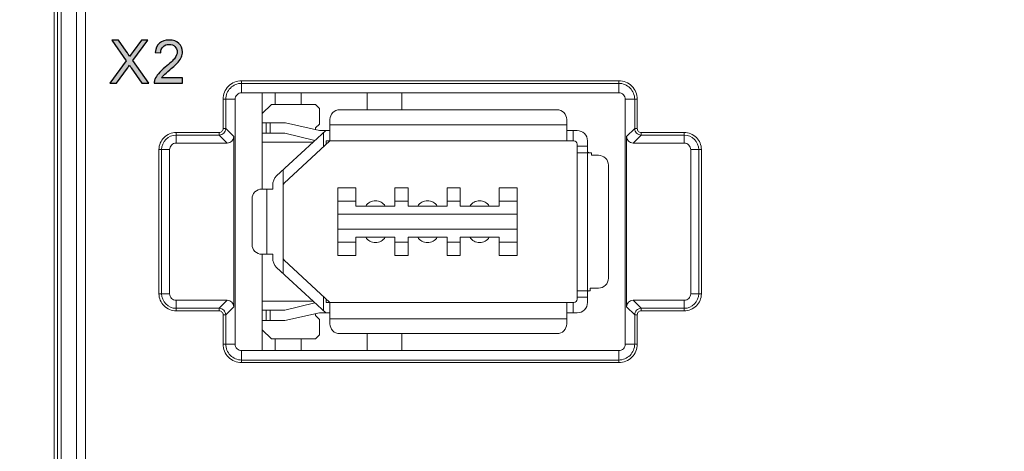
# Model space of a CAD drawing. Header units: millimetres. Extents: x -296 to 295, y -209 to 209.
# Tile 29 of 120: x -239 to -202, y 56 to 73. Entities that reach past the tile are written whole.
import ezdxf

# ---------------------------------------------------------------- set-up
doc = ezdxf.new("R2010")
doc.units = ezdxf.units.MM
doc.header["$MEASUREMENT"] = 0
doc.layers.add('layer 1', color=7, linetype='Continuous')

msp = doc.modelspace()

# ---------------------------------------------------------------- hatches: boundary and pattern name
at = {"layer": 'layer 1'}
h = msp.add_hatch(color=250, dxfattribs=at)
edge = h.paths.add_edge_path()
edge.add_spline(control_points=[(-235.9546, 70.3047), (-235.9546, 70.3047), (-235.3201, 71.1566), (-235.3201, 71.1566), (-235.3201, 71.1566), (-235.8789, 71.9466), (-235.8789, 71.9466), (-235.8789, 71.9466), (-235.6202, 71.9466), (-235.6202, 71.9466), (-235.6202, 71.9466), (-235.3209, 71.5265), (-235.3209, 71.5265), (-235.2586, 71.4394), (-235.2154, 71.3729), (-235.1906, 71.3267), (-235.1535, 71.384), (-235.1099, 71.4451), (-235.0599, 71.5097), (-235.0599, 71.5097), (-234.732, 71.9466), (-234.732, 71.9466), (-234.732, 71.9466), (-234.4939, 71.9466), (-234.4939, 71.9466), (-234.4939, 71.9466), (-235.0641, 71.1661), (-235.0641, 71.1661), (-235.0641, 71.1661), (-234.4503, 70.3047), (-234.4503, 70.3047), (-234.4503, 70.3047), (-234.7171, 70.3047), (-234.7171, 70.3047), (-234.7171, 70.3047), (-235.1313, 70.8902), (-235.1313, 70.8902), (-235.155, 70.9235), (-235.1776, 70.9567), (-235.1986, 70.9896), (-235.2353, 70.9345), (-235.2613, 70.8959), (-235.2773, 70.8742), (-235.2773, 70.8742), (-235.6935, 70.3047), (-235.6935, 70.3047), (-235.6935, 70.3047), (-235.9546, 70.3047), (-235.9546, 70.3047)], knot_values=[0, 0, 0, 0, 0.0625, 0.0625, 0.0625, 0.125, 0.125, 0.125, 0.1875, 0.1875, 0.1875, 0.25, 0.25, 0.25, 0.3125, 0.3125, 0.3125, 0.375, 0.375, 0.375, 0.4375, 0.4375, 0.4375, 0.5, 0.5, 0.5, 0.5625, 0.5625, 0.5625, 0.625, 0.625, 0.625, 0.6875, 0.6875, 0.6875, 0.75, 0.75, 0.75, 0.8125, 0.8125, 0.8125, 0.875, 0.875, 0.875, 0.9375, 0.9375, 0.9375, 1, 1, 1, 1], degree=3, periodic=1)
h = msp.add_hatch(color=250, dxfattribs=at)
edge = h.paths.add_edge_path()
edge.add_spline(control_points=[(-233.1542, 70.4973), (-233.1542, 70.4973), (-233.1542, 70.3047), (-233.1542, 70.3047), (-233.1542, 70.3047), (-234.2411, 70.3047), (-234.2411, 70.3047), (-234.2426, 70.3532), (-234.2346, 70.3999), (-234.2174, 70.445), (-234.1895, 70.5187), (-234.1448, 70.5917), (-234.0833, 70.6632), (-234.0217, 70.7347), (-233.9338, 70.8172), (-233.8196, 70.9108), (-233.6418, 71.0572), (-233.5211, 71.173), (-233.458, 71.2586), (-233.3946, 71.3442), (-233.3628, 71.4253), (-233.3628, 71.5017), (-233.3628, 71.5816), (-233.3915, 71.6488), (-233.4488, 71.7039), (-233.5062, 71.7585), (-233.5811, 71.786), (-233.6732, 71.786), (-233.7706, 71.786), (-233.8486, 71.757), (-233.9071, 71.6989), (-233.9655, 71.6412), (-233.995, 71.5609), (-233.9957, 71.4581), (-233.9957, 71.4581), (-234.2021, 71.4788), (-234.2021, 71.4788), (-234.188, 71.6332), (-234.1345, 71.7509), (-234.042, 71.8319), (-233.9491, 71.9129), (-233.8249, 71.9534), (-233.6686, 71.9534), (-233.5111, 71.9534), (-233.3862, 71.9099), (-233.2944, 71.8224), (-233.2023, 71.7348), (-233.1565, 71.6263), (-233.1565, 71.4971), (-233.1565, 71.4314), (-233.1698, 71.3668), (-233.197, 71.3033), (-233.2237, 71.2395), (-233.2684, 71.1726), (-233.3307, 71.1023), (-233.3934, 71.0324), (-233.497, 70.9357), (-233.6415, 70.8134), (-233.7626, 70.7117), (-233.8406, 70.6429), (-233.875, 70.6066), (-233.9094, 70.5703), (-233.9376, 70.534), (-233.9602, 70.4973), (-233.9602, 70.4973), (-233.1542, 70.4973), (-233.1542, 70.4973)], knot_values=[0, 0, 0, 0, 0.0454545, 0.0454545, 0.0454545, 0.0909091, 0.0909091, 0.0909091, 0.1363636, 0.1363636, 0.1363636, 0.1818182, 0.1818182, 0.1818182, 0.2272727, 0.2272727, 0.2272727, 0.2727273, 0.2727273, 0.2727273, 0.3181818, 0.3181818, 0.3181818, 0.3636364, 0.3636364, 0.3636364, 0.4090909, 0.4090909, 0.4090909, 0.4545455, 0.4545455, 0.4545455, 0.5, 0.5, 0.5, 0.5454545, 0.5454545, 0.5454545, 0.5909091, 0.5909091, 0.5909091, 0.6363636, 0.6363636, 0.6363636, 0.6818182, 0.6818182, 0.6818182, 0.7272727, 0.7272727, 0.7272727, 0.7727273, 0.7727273, 0.7727273, 0.8181818, 0.8181818, 0.8181818, 0.8636364, 0.8636364, 0.8636364, 0.9090909, 0.9090909, 0.9090909, 0.9545455, 0.9545455, 0.9545455, 1, 1, 1, 1], degree=3, periodic=1)

# ---------------------------------------------------------------- linework, layer by layer
at = {"layer": 'layer 1', "color": 1, "lineweight": 0}
msp.add_open_spline([(295.3283, 209.2747), (295.3283, 209.2747), (295.3283, -208.9236), (295.3283, -208.9236), (295.3283, -208.9236), (-296.1944, -208.9236), (-296.1944, -208.9236), (-296.1944, -208.9236), (-296.1944, 209.2747), (-296.1944, 209.2747), (-296.1944, 209.2747), (295.3283, 209.2747), (295.3283, 209.2747)], degree=3, knots=[0, 0, 0, 0, 0.25, 0.25, 0.25, 0.5, 0.5, 0.5, 0.75, 0.75, 0.75, 1, 1, 1, 1], dxfattribs=at)
at = {"layer": 'layer 1', "color": 5, "lineweight": 0}
msp.add_open_spline([(-281.2487, 194.7284), (-281.2487, 194.7284), (-281.2487, -197.0649), (-281.2487, -197.0649), (-281.2487, -197.0649), (283.3586, -197.0649), (283.3586, -197.0649)], degree=3, knots=[0, 0, 0, 0, 0.5, 0.5, 0.5, 1, 1, 1, 1], dxfattribs=at)
at = {"layer": 'layer 1', "lineweight": 9}
for points in [[(-238.0906, -0.0108), (-238.0906, -0.0108), (-238.0906, 158.8605), (-238.0906, 158.8605)], [(-236.8835, -0.3188), (-236.8835, -0.3188), (-236.8835, 122.3634), (-236.8835, 122.3634)], [(-237.9614, 122.1863), (-237.9614, 122.1863), (-237.9614, 0.1287), (-237.9614, 0.1287)], [(-237.8151, 0.1287), (-237.8151, 0.1287), (-237.8151, 122.1734), (-237.8151, 122.1734)], [(-237.2371, 122.1734), (-237.2371, 122.1734), (-237.2371, 0.1793), (-237.2371, 0.1793)], [(-230.8856, 69.9292), (-230.8856, 69.9292), (-230.8856, 70.3906), (-230.8856, 70.3906)], [(-216.3906, 70.3906), (-216.3906, 70.3906), (-230.8856, 70.3906), (-230.8856, 70.3906)], [(-216.3906, 70.3906), (-216.3906, 70.3906), (-216.3906, 69.9292), (-216.3906, 69.9292)], [(-230.8856, 70.2912), (-230.8856, 70.2912), (-216.3906, 70.2912), (-216.3906, 70.2912)], [(-231.597, 69.6792), (-231.597, 69.6792), (-231.597, 68.5547), (-231.597, 68.5547)], [(-231.597, 69.6792), (-231.597, 69.6792), (-231.1356, 69.6792), (-231.1356, 69.6792)], [(-231.4975, 68.5547), (-231.4975, 68.5547), (-231.4975, 69.6792), (-231.4975, 69.6792)], [(-231.1356, 60.2792), (-231.1356, 60.2792), (-231.1356, 69.6792), (-231.1356, 69.6792)], [(-230.8856, 69.9292), (-230.8856, 69.9292), (-216.3906, 69.9292), (-216.3906, 69.9292)], [(-230.0906, 66.2292), (-230.0906, 66.2292), (-230.0906, 69.9292), (-230.0906, 69.9292)], [(-229.5906, 69.4792), (-229.5906, 69.4792), (-229.5906, 69.9292), (-229.5906, 69.9292)], [(-228.5906, 69.4792), (-228.5906, 69.4792), (-228.5906, 69.9292), (-228.5906, 69.9292)], [(-226.0558, 69.9292), (-226.0558, 69.9292), (-226.0558, 69.2792), (-226.0558, 69.2792)], [(-224.7329, 69.9292), (-224.7329, 69.9292), (-224.7329, 69.2792), (-224.7329, 69.2792)], [(-216.1406, 69.6792), (-216.1406, 69.6792), (-216.1406, 60.2792), (-216.1406, 60.2792)], [(-216.1406, 69.6792), (-216.1406, 69.6792), (-215.6793, 69.6792), (-215.6793, 69.6792)], [(-215.7787, 69.6792), (-215.7787, 69.6792), (-215.7787, 68.5547), (-215.7787, 68.5547)], [(-215.6793, 68.5547), (-215.6793, 68.5547), (-215.6793, 69.6792), (-215.6793, 69.6792)], [(-229.7406, 69.4792), (-229.7406, 69.4792), (-230.0906, 69.1292), (-230.0906, 69.1292)], [(-228.0406, 69.4792), (-228.0406, 69.4792), (-229.7406, 69.4792), (-229.7406, 69.4792)], [(-227.8906, 69.3292), (-227.8906, 69.3292), (-228.0406, 69.4792), (-228.0406, 69.4792)], [(-227.8906, 68.7292), (-227.8906, 68.7292), (-227.8906, 69.3292), (-227.8906, 69.3292)], [(-227.1156, 69.2792), (-227.1156, 69.2792), (-218.7656, 69.2792), (-218.7656, 69.2792)], [(-227.4906, 68.1042), (-227.4906, 68.1042), (-227.4906, 68.9042), (-227.4906, 68.9042)], [(-218.3906, 68.9042), (-218.3906, 68.9042), (-218.3906, 68.1042), (-218.3906, 68.1042)], [(-231.4975, 68.5547), (-231.4975, 68.5547), (-231.597, 68.5547), (-231.597, 68.5547)], [(-231.4975, 68.5547), (-231.4975, 68.5547), (-231.188, 68.2452), (-231.188, 68.2452)], [(-230.0906, 68.7792), (-230.0906, 68.7792), (-229.1961, 68.7792), (-229.1961, 68.7792)], [(-229.943, 68.7792), (-229.943, 68.7792), (-229.943, 68.3792), (-229.943, 68.3792)], [(-229.793, 68.3792), (-229.793, 68.3792), (-229.793, 68.7792), (-229.793, 68.7792)], [(-227.8961, 68.4792), (-227.8961, 68.4792), (-229.1961, 68.7792), (-229.1961, 68.7792)], [(-228.0406, 68.5792), (-228.0406, 68.5792), (-227.8906, 68.7292), (-227.8906, 68.7292)], [(-228.0406, 68.5126), (-228.0406, 68.5126), (-228.0406, 68.5792), (-228.0406, 68.5792)], [(-218.3906, 68.7042), (-218.3906, 68.7042), (-227.4906, 68.7042), (-227.4906, 68.7042)], [(-216.0882, 68.2452), (-216.0882, 68.2452), (-215.7787, 68.5547), (-215.7787, 68.5547)], [(-215.6793, 68.5547), (-215.6793, 68.5547), (-215.7787, 68.5547), (-215.7787, 68.5547)], [(-233.4043, 67.9967), (-233.4043, 67.9967), (-233.4043, 68.4056), (-233.4043, 68.4056)], [(-231.7461, 68.4056), (-231.7461, 68.4056), (-233.4043, 68.4056), (-233.4043, 68.4056)], [(-233.4043, 68.3062), (-233.4043, 68.3062), (-231.7461, 68.3062), (-231.7461, 68.3062)], [(-231.7461, 68.4056), (-231.7461, 68.4056), (-231.7461, 68.3062), (-231.7461, 68.3062)], [(-231.4366, 67.9967), (-231.4366, 67.9967), (-231.7461, 68.3062), (-231.7461, 68.3062)], [(-231.4366, 67.9967), (-231.2992, 67.9967), (-231.188, 68.1079), (-231.188, 68.2452)], [(-231.188, 61.7132), (-231.188, 61.7132), (-231.188, 68.2452), (-231.188, 68.2452)], [(-229.2191, 68.3792), (-229.2191, 68.3792), (-230.0906, 68.3792), (-230.0906, 68.3792)], [(-229.5426, 66.7401), (-229.5426, 66.7401), (-227.6463, 68.4792), (-227.6463, 68.4792)], [(-229.2191, 68.3792), (-229.2191, 68.3792), (-228.0729, 68.097), (-228.0729, 68.097)], [(-227.8961, 68.4792), (-227.8961, 68.4792), (-227.4906, 68.4792), (-227.4906, 68.4792)], [(-227.7406, 68.3927), (-227.7406, 68.3927), (-227.7406, 67.85), (-227.7406, 67.85)], [(-218.3906, 68.4792), (-218.3906, 68.4792), (-217.9906, 68.4792), (-217.9906, 68.4792)], [(-218.1406, 68.0792), (-218.1406, 68.0792), (-218.1406, 68.4792), (-218.1406, 68.4792)], [(-216.0882, 68.2452), (-216.0882, 68.2452), (-216.0882, 61.7132), (-216.0882, 61.7132)], [(-216.0882, 68.2452), (-216.0882, 68.1079), (-215.9771, 67.9967), (-215.8397, 67.9967)], [(-215.5302, 68.3062), (-215.5302, 68.3062), (-215.8397, 67.9967), (-215.8397, 67.9967)], [(-213.8719, 68.4056), (-213.8719, 68.4056), (-215.5302, 68.4056), (-215.5302, 68.4056)], [(-215.5302, 68.3062), (-215.5302, 68.3062), (-215.5302, 68.4056), (-215.5302, 68.4056)], [(-215.5302, 68.3062), (-215.5302, 68.3062), (-213.872, 68.3062), (-213.872, 68.3062)], [(-213.8719, 68.4056), (-213.8719, 68.4056), (-213.872, 67.9967), (-213.872, 67.9967)], [(-234.062, 67.7479), (-234.062, 67.7479), (-234.062, 62.2105), (-234.062, 62.2105)], [(-234.062, 67.7479), (-234.062, 67.7479), (-233.6531, 67.7479), (-233.6531, 67.7479)], [(-233.9626, 62.2106), (-233.9626, 62.2106), (-233.9626, 67.7479), (-233.9626, 67.7479)], [(-233.6531, 62.2106), (-233.6531, 62.2106), (-233.6531, 67.7479), (-233.6531, 67.7479)], [(-233.4043, 67.9967), (-233.4043, 67.9967), (-231.4366, 67.9967), (-231.4366, 67.9967)], [(-230.0906, 68.0292), (-230.0906, 68.0292), (-228.137, 68.0292), (-228.137, 68.0292)], [(-229.254, 66.462), (-229.254, 66.462), (-227.4906, 68.0792), (-227.4906, 68.0792)], [(-228.0729, 68.097), (-228.0729, 68.097), (-228.0921, 68.0792), (-228.0921, 68.0792)], [(-228.0824, 68.0792), (-228.0824, 68.0792), (-228.0921, 68.0792), (-228.0921, 68.0792)], [(-227.6406, 68.0792), (-227.6406, 68.0792), (-218.1156, 68.0792), (-218.1156, 68.0792)], [(-227.6406, 67.9417), (-227.6406, 67.9417), (-227.6406, 68.0792), (-227.6406, 68.0792)], [(-217.9906, 62.0042), (-217.9906, 62.0042), (-217.9906, 67.9542), (-217.9906, 67.9542)], [(-217.5906, 67.8792), (-217.5906, 67.8792), (-217.9906, 67.8792), (-217.9906, 67.8792)], [(-217.5906, 67.6974), (-217.5906, 67.6974), (-217.5906, 68.0792), (-217.5906, 68.0792)], [(-215.8397, 67.9967), (-215.8397, 67.9967), (-213.872, 67.9967), (-213.872, 67.9967)], [(-213.6232, 67.7479), (-213.6232, 67.7479), (-213.2143, 67.7479), (-213.2143, 67.7479)], [(-213.6232, 67.7479), (-213.6232, 67.7479), (-213.6232, 62.2106), (-213.6232, 62.2106)], [(-213.3137, 67.7479), (-213.3137, 67.7479), (-213.3137, 62.2106), (-213.3137, 62.2106)], [(-213.2143, 62.2105), (-213.2143, 62.2105), (-213.2143, 67.7479), (-213.2143, 67.7479)], [(-217.9906, 67.6292), (-217.9906, 67.6292), (-217.4334, 67.6292), (-217.4334, 67.6292)], [(-217.5907, 67.698), (-217.5907, 67.698), (-217.5906, 67.7007), (-217.5906, 67.7007)], [(-217.5906, 62.3292), (-217.5906, 62.3292), (-217.5906, 67.6292), (-217.5906, 67.6292)], [(-217.4334, 67.6292), (-217.4334, 67.6292), (-217.4334, 67.5292), (-217.4334, 67.5292)], [(-217.4334, 67.5292), (-217.4334, 67.5292), (-217.1656, 67.5292), (-217.1656, 67.5292)], [(-216.7906, 67.1542), (-216.7906, 67.1542), (-216.7906, 62.8042), (-216.7906, 62.8042)], [(-229.5426, 66.7401), (-229.6373, 66.6416), (-229.6904, 66.5103), (-229.6906, 66.3736)], [(-229.2906, 62.9873), (-229.2906, 62.9873), (-229.2906, 66.9712), (-229.2906, 66.9712)], [(-230.1106, 66.2292), (-230.1106, 66.2292), (-229.6906, 66.2292), (-229.6906, 66.2292)], [(-229.9156, 66.2292), (-229.9156, 66.2292), (-229.9156, 63.7292), (-229.9156, 63.7292)], [(-229.6906, 66.3736), (-229.6906, 66.3736), (-229.6906, 66.2292), (-229.6906, 66.2292)], [(-229.254, 66.462), (-229.2775, 66.4386), (-229.2906, 66.4068), (-229.2906, 66.3736)], [(-226.4906, 66.2792), (-226.4906, 66.2792), (-227.1906, 66.2792), (-227.1906, 66.2792)], [(-227.1906, 63.6792), (-227.1906, 63.6792), (-227.1906, 66.2792), (-227.1906, 66.2792)], [(-226.4906, 66.2792), (-226.4906, 66.2792), (-226.4906, 65.5792), (-226.4906, 65.5792)], [(-224.4906, 66.2792), (-224.4906, 66.2792), (-224.9906, 66.2792), (-224.9906, 66.2792)], [(-224.9906, 65.5792), (-224.9906, 65.5792), (-224.9906, 66.2792), (-224.9906, 66.2792)], [(-224.4906, 66.2792), (-224.4906, 66.2792), (-224.4906, 65.5792), (-224.4906, 65.5792)], [(-222.4906, 66.2792), (-222.4906, 66.2792), (-222.9906, 66.2792), (-222.9906, 66.2792)], [(-222.9906, 65.5792), (-222.9906, 65.5792), (-222.9906, 66.2792), (-222.9906, 66.2792)], [(-222.4906, 66.2792), (-222.4906, 66.2792), (-222.4906, 65.5792), (-222.4906, 65.5792)], [(-220.2906, 66.2792), (-220.2906, 66.2792), (-220.9906, 66.2792), (-220.9906, 66.2792)], [(-220.9906, 65.5792), (-220.9906, 65.5792), (-220.9906, 66.2792), (-220.9906, 66.2792)], [(-220.2906, 63.6792), (-220.2906, 63.6792), (-220.2906, 66.2792), (-220.2906, 66.2792)], [(-230.4856, 65.8542), (-230.4856, 65.8542), (-230.4856, 64.1042), (-230.4856, 64.1042)], [(-226.4906, 65.7692), (-226.4906, 65.7692), (-227.1906, 65.7692), (-227.1906, 65.7692)], [(-224.9906, 65.5792), (-224.9906, 65.5792), (-226.4906, 65.5792), (-226.4906, 65.5792)], [(-224.4906, 65.7692), (-224.4906, 65.7692), (-224.9906, 65.7692), (-224.9906, 65.7692)], [(-222.9906, 65.5792), (-222.9906, 65.5792), (-224.4906, 65.5792), (-224.4906, 65.5792)], [(-222.4906, 65.7692), (-222.4906, 65.7692), (-222.9906, 65.7692), (-222.9906, 65.7692)], [(-220.9906, 65.5792), (-220.9906, 65.5792), (-222.4906, 65.5792), (-222.4906, 65.5792)], [(-220.2906, 65.7692), (-220.2906, 65.7692), (-220.9906, 65.7692), (-220.9906, 65.7692)], [(-227.1906, 65.2692), (-227.1906, 65.2692), (-220.2906, 65.2692), (-220.2906, 65.2692)], [(-220.2906, 64.6892), (-220.2906, 64.6892), (-227.1906, 64.6892), (-227.1906, 64.6892)], [(-226.4906, 64.3792), (-226.4906, 64.3792), (-224.9906, 64.3792), (-224.9906, 64.3792)], [(-226.4906, 64.3792), (-226.4906, 64.3792), (-226.4906, 63.6792), (-226.4906, 63.6792)], [(-224.9906, 63.6792), (-224.9906, 63.6792), (-224.9906, 64.3792), (-224.9906, 64.3792)], [(-224.4906, 64.3792), (-224.4906, 64.3792), (-222.9906, 64.3792), (-222.9906, 64.3792)], [(-224.4906, 64.3792), (-224.4906, 64.3792), (-224.4906, 63.6792), (-224.4906, 63.6792)], [(-222.9906, 63.6792), (-222.9906, 63.6792), (-222.9906, 64.3792), (-222.9906, 64.3792)], [(-222.4906, 64.3792), (-222.4906, 64.3792), (-220.9906, 64.3792), (-220.9906, 64.3792)], [(-222.4906, 64.3792), (-222.4906, 64.3792), (-222.4906, 63.6792), (-222.4906, 63.6792)], [(-220.9906, 63.6792), (-220.9906, 63.6792), (-220.9906, 64.3792), (-220.9906, 64.3792)], [(-227.1906, 64.1892), (-227.1906, 64.1892), (-226.4906, 64.1892), (-226.4906, 64.1892)], [(-224.9906, 64.1892), (-224.9906, 64.1892), (-224.4906, 64.1892), (-224.4906, 64.1892)], [(-222.9906, 64.1892), (-222.9906, 64.1892), (-222.4906, 64.1892), (-222.4906, 64.1892)], [(-220.9906, 64.1892), (-220.9906, 64.1892), (-220.2906, 64.1892), (-220.2906, 64.1892)], [(-230.1106, 63.7292), (-230.1106, 63.7292), (-229.6906, 63.7292), (-229.6906, 63.7292)], [(-230.0906, 60.0292), (-230.0906, 60.0292), (-230.0906, 63.7292), (-230.0906, 63.7292)], [(-229.6906, 63.7292), (-229.6906, 63.7292), (-229.6906, 63.5849), (-229.6906, 63.5849)], [(-229.6906, 63.5849), (-229.6904, 63.4482), (-229.6373, 63.3169), (-229.5426, 63.2184)], [(-229.2906, 63.5849), (-229.2906, 63.5517), (-229.2775, 63.5199), (-229.254, 63.4965)], [(-227.1906, 63.6792), (-227.1906, 63.6792), (-226.4906, 63.6792), (-226.4906, 63.6792)], [(-224.9906, 63.6792), (-224.9906, 63.6792), (-224.4906, 63.6792), (-224.4906, 63.6792)], [(-222.9906, 63.6792), (-222.9906, 63.6792), (-222.4906, 63.6792), (-222.4906, 63.6792)], [(-220.9906, 63.6792), (-220.9906, 63.6792), (-220.2906, 63.6792), (-220.2906, 63.6792)], [(-227.6463, 61.4792), (-227.6463, 61.4792), (-229.5426, 63.2184), (-229.5426, 63.2184)], [(-227.4906, 61.8792), (-227.4906, 61.8792), (-229.254, 63.4965), (-229.254, 63.4965)], [(-234.062, 62.2105), (-234.062, 62.2105), (-233.9626, 62.2106), (-233.9626, 62.2106)], [(-233.6531, 62.2106), (-233.6531, 62.2106), (-233.9626, 62.2106), (-233.9626, 62.2106)], [(-227.7406, 62.1085), (-227.7406, 62.1085), (-227.7406, 61.5658), (-227.7406, 61.5658)], [(-217.4848, 62.3292), (-217.4848, 62.3292), (-217.9906, 62.3292), (-217.9906, 62.3292)], [(-217.9906, 62.0792), (-217.9906, 62.0792), (-217.5906, 62.0792), (-217.5906, 62.0792)], [(-217.5906, 62.2578), (-217.5906, 62.2578), (-217.5907, 62.2605), (-217.5907, 62.2605)], [(-217.5906, 61.8792), (-217.5906, 61.8792), (-217.5906, 62.2611), (-217.5906, 62.2611)], [(-217.1656, 62.4292), (-217.1656, 62.4292), (-217.4848, 62.4292), (-217.4848, 62.4292)], [(-217.4848, 62.4292), (-217.4848, 62.4292), (-217.4848, 62.3292), (-217.4848, 62.3292)], [(-213.6232, 62.2106), (-213.6232, 62.2106), (-213.2143, 62.2105), (-213.2143, 62.2105)], [(-233.4043, 61.9618), (-233.4043, 61.9618), (-233.4043, 61.5529), (-233.4043, 61.5529)], [(-231.4366, 61.9618), (-231.4366, 61.9618), (-233.4043, 61.9618), (-233.4043, 61.9618)], [(-231.7461, 61.6523), (-231.7461, 61.6523), (-231.4366, 61.9618), (-231.4366, 61.9618)], [(-231.188, 61.7132), (-231.188, 61.7132), (-231.4975, 61.4037), (-231.4975, 61.4037)], [(-231.188, 61.7132), (-231.188, 61.8506), (-231.2992, 61.9618), (-231.4366, 61.9618)], [(-228.137, 61.9292), (-228.137, 61.9292), (-230.0906, 61.9292), (-230.0906, 61.9292)], [(-228.0729, 61.8615), (-228.0729, 61.8615), (-229.2191, 61.5792), (-229.2191, 61.5792)], [(-228.0921, 61.8792), (-228.0921, 61.8792), (-228.0824, 61.8792), (-228.0824, 61.8792)], [(-228.0921, 61.8792), (-228.0921, 61.8792), (-228.0729, 61.8615), (-228.0729, 61.8615)], [(-227.6406, 61.8792), (-227.6406, 61.8792), (-227.6406, 62.0168), (-227.6406, 62.0168)], [(-227.6406, 61.8792), (-227.6406, 61.8792), (-218.1156, 61.8792), (-218.1156, 61.8792)], [(-227.4906, 61.0542), (-227.4906, 61.0542), (-227.4906, 61.8542), (-227.4906, 61.8542)], [(-218.3906, 61.0542), (-218.3906, 61.0542), (-218.3906, 61.8542), (-218.3906, 61.8542)], [(-218.1406, 61.4792), (-218.1406, 61.4792), (-218.1406, 61.8792), (-218.1406, 61.8792)], [(-215.8397, 61.9618), (-215.9771, 61.9618), (-216.0882, 61.8506), (-216.0882, 61.7132)], [(-215.7787, 61.4037), (-215.7787, 61.4037), (-216.0882, 61.7132), (-216.0882, 61.7132)], [(-213.872, 61.9618), (-213.872, 61.9618), (-215.8397, 61.9618), (-215.8397, 61.9618)], [(-215.8397, 61.9618), (-215.8397, 61.9618), (-215.5302, 61.6523), (-215.5302, 61.6523)], [(-213.872, 61.9618), (-213.872, 61.9618), (-213.8719, 61.5529), (-213.8719, 61.5529)], [(-231.7461, 61.6523), (-231.7461, 61.6523), (-233.4043, 61.6523), (-233.4043, 61.6523)], [(-233.4043, 61.5529), (-233.4043, 61.5529), (-231.7461, 61.5529), (-231.7461, 61.5529)], [(-231.7461, 61.6523), (-231.7461, 61.6523), (-231.7461, 61.5529), (-231.7461, 61.5529)], [(-231.597, 61.4037), (-231.597, 61.4037), (-231.597, 60.2792), (-231.597, 60.2792)], [(-231.597, 61.4037), (-231.597, 61.4037), (-231.4975, 61.4037), (-231.4975, 61.4037)], [(-231.4975, 60.2792), (-231.4975, 60.2792), (-231.4975, 61.4037), (-231.4975, 61.4037)], [(-230.0906, 61.5792), (-230.0906, 61.5792), (-229.2191, 61.5792), (-229.2191, 61.5792)], [(-229.943, 61.5792), (-229.943, 61.5792), (-229.943, 61.1792), (-229.943, 61.1792)], [(-229.793, 61.1792), (-229.793, 61.1792), (-229.793, 61.5792), (-229.793, 61.5792)], [(-229.2191, 61.1792), (-229.2191, 61.1792), (-227.8961, 61.4792), (-227.8961, 61.4792)], [(-228.0406, 61.3792), (-228.0406, 61.3792), (-228.0406, 61.4465), (-228.0406, 61.4465)], [(-227.8906, 61.2292), (-227.8906, 61.2292), (-228.0406, 61.3792), (-228.0406, 61.3792)], [(-227.4906, 61.4792), (-227.4906, 61.4792), (-227.8961, 61.4792), (-227.8961, 61.4792)], [(-217.9906, 61.4792), (-217.9906, 61.4792), (-218.3906, 61.4792), (-218.3906, 61.4792)], [(-215.7787, 61.4037), (-215.7787, 61.4037), (-215.6793, 61.4037), (-215.6793, 61.4037)], [(-215.7787, 61.4037), (-215.7787, 61.4037), (-215.7787, 60.2792), (-215.7787, 60.2792)], [(-215.6793, 60.2792), (-215.6793, 60.2792), (-215.6793, 61.4037), (-215.6793, 61.4037)], [(-213.872, 61.6523), (-213.872, 61.6523), (-215.5302, 61.6523), (-215.5302, 61.6523)], [(-215.5302, 61.5529), (-215.5302, 61.5529), (-215.5302, 61.6523), (-215.5302, 61.6523)], [(-215.5302, 61.5529), (-215.5302, 61.5529), (-213.8719, 61.5529), (-213.8719, 61.5529)], [(-229.2191, 61.1792), (-229.2191, 61.1792), (-230.0906, 61.1792), (-230.0906, 61.1792)], [(-227.8906, 60.6292), (-227.8906, 60.6292), (-227.8906, 61.2292), (-227.8906, 61.2292)], [(-227.4906, 61.2542), (-227.4906, 61.2542), (-218.3906, 61.2542), (-218.3906, 61.2542)], [(-230.0906, 60.8292), (-230.0906, 60.8292), (-229.7406, 60.4792), (-229.7406, 60.4792)], [(-228.0406, 60.4792), (-228.0406, 60.4792), (-227.8906, 60.6292), (-227.8906, 60.6292)], [(-218.7656, 60.6792), (-218.7656, 60.6792), (-227.1156, 60.6792), (-227.1156, 60.6792)], [(-226.0558, 60.6792), (-226.0558, 60.6792), (-226.0558, 60.0292), (-226.0558, 60.0292)], [(-224.7329, 60.6792), (-224.7329, 60.6792), (-224.7329, 60.0292), (-224.7329, 60.0292)], [(-231.1356, 60.2792), (-231.1356, 60.2792), (-231.597, 60.2792), (-231.597, 60.2792)], [(-229.7406, 60.4792), (-229.7406, 60.4792), (-228.0406, 60.4792), (-228.0406, 60.4792)], [(-229.5906, 60.0292), (-229.5906, 60.0292), (-229.5906, 60.4792), (-229.5906, 60.4792)], [(-228.5906, 60.0292), (-228.5906, 60.0292), (-228.5906, 60.4792), (-228.5906, 60.4792)], [(-215.6793, 60.2792), (-215.6793, 60.2792), (-216.1406, 60.2792), (-216.1406, 60.2792)], [(-230.8856, 59.5679), (-230.8856, 59.5679), (-230.8856, 60.0292), (-230.8856, 60.0292)], [(-216.3906, 60.0292), (-216.3906, 60.0292), (-230.8856, 60.0292), (-230.8856, 60.0292)], [(-216.3906, 60.0292), (-216.3906, 60.0292), (-216.3906, 59.5679), (-216.3906, 59.5679)], [(-216.3906, 59.6673), (-216.3906, 59.6673), (-230.8856, 59.6673), (-230.8856, 59.6673)], [(-230.8856, 59.5679), (-230.8856, 59.5679), (-216.3906, 59.5679), (-216.3906, 59.5679)]]:
    msp.add_open_spline(points, degree=3, dxfattribs=at)
at = {"layer": 'layer 1', "color": 250}
for points, knots in [([(-235.9546, 70.3047), (-235.9546, 70.3047), (-235.3201, 71.1566), (-235.3201, 71.1566), (-235.3201, 71.1566), (-235.8789, 71.9466), (-235.8789, 71.9466), (-235.8789, 71.9466), (-235.6202, 71.9466), (-235.6202, 71.9466), (-235.6202, 71.9466), (-235.3209, 71.5265), (-235.3209, 71.5265), (-235.2586, 71.4394), (-235.2154, 71.3729), (-235.1906, 71.3267), (-235.1535, 71.384), (-235.1099, 71.4451), (-235.0599, 71.5097), (-235.0599, 71.5097), (-234.732, 71.9466), (-234.732, 71.9466), (-234.732, 71.9466), (-234.4939, 71.9466), (-234.4939, 71.9466), (-234.4939, 71.9466), (-235.0641, 71.1661), (-235.0641, 71.1661), (-235.0641, 71.1661), (-234.4503, 70.3047), (-234.4503, 70.3047), (-234.4503, 70.3047), (-234.7171, 70.3047), (-234.7171, 70.3047), (-234.7171, 70.3047), (-235.1313, 70.8902), (-235.1313, 70.8902), (-235.155, 70.9235), (-235.1776, 70.9567), (-235.1986, 70.9896), (-235.2353, 70.9345), (-235.2613, 70.8959), (-235.2773, 70.8742), (-235.2773, 70.8742), (-235.6935, 70.3047), (-235.6935, 70.3047), (-235.6935, 70.3047), (-235.9546, 70.3047), (-235.9546, 70.3047)], [0, 0, 0, 0, 0.0625, 0.0625, 0.0625, 0.125, 0.125, 0.125, 0.1875, 0.1875, 0.1875, 0.25, 0.25, 0.25, 0.3125, 0.3125, 0.3125, 0.375, 0.375, 0.375, 0.4375, 0.4375, 0.4375, 0.5, 0.5, 0.5, 0.5625, 0.5625, 0.5625, 0.625, 0.625, 0.625, 0.6875, 0.6875, 0.6875, 0.75, 0.75, 0.75, 0.8125, 0.8125, 0.8125, 0.875, 0.875, 0.875, 0.9375, 0.9375, 0.9375, 1, 1, 1, 1]), ([(-233.1542, 70.4973), (-233.1542, 70.4973), (-233.1542, 70.3047), (-233.1542, 70.3047), (-233.1542, 70.3047), (-234.2411, 70.3047), (-234.2411, 70.3047), (-234.2426, 70.3532), (-234.2346, 70.3999), (-234.2174, 70.445), (-234.1895, 70.5187), (-234.1448, 70.5917), (-234.0833, 70.6632), (-234.0217, 70.7347), (-233.9338, 70.8172), (-233.8196, 70.9108), (-233.6418, 71.0572), (-233.5211, 71.173), (-233.458, 71.2586), (-233.3946, 71.3442), (-233.3628, 71.4253), (-233.3628, 71.5017), (-233.3628, 71.5816), (-233.3915, 71.6488), (-233.4488, 71.7039), (-233.5062, 71.7585), (-233.5811, 71.786), (-233.6732, 71.786), (-233.7706, 71.786), (-233.8486, 71.757), (-233.9071, 71.6989), (-233.9655, 71.6412), (-233.995, 71.5609), (-233.9957, 71.4581), (-233.9957, 71.4581), (-234.2021, 71.4788), (-234.2021, 71.4788), (-234.188, 71.6332), (-234.1345, 71.7509), (-234.042, 71.8319), (-233.9491, 71.9129), (-233.8249, 71.9534), (-233.6686, 71.9534), (-233.5111, 71.9534), (-233.3862, 71.9099), (-233.2944, 71.8224), (-233.2023, 71.7348), (-233.1565, 71.6263), (-233.1565, 71.4971), (-233.1565, 71.4314), (-233.1698, 71.3668), (-233.197, 71.3033), (-233.2237, 71.2395), (-233.2684, 71.1726), (-233.3307, 71.1023), (-233.3934, 71.0324), (-233.497, 70.9357), (-233.6415, 70.8134), (-233.7626, 70.7117), (-233.8406, 70.6429), (-233.875, 70.6066), (-233.9094, 70.5703), (-233.9376, 70.534), (-233.9602, 70.4973), (-233.9602, 70.4973), (-233.1542, 70.4973), (-233.1542, 70.4973)], [0, 0, 0, 0, 0.0454545, 0.0454545, 0.0454545, 0.0909091, 0.0909091, 0.0909091, 0.1363636, 0.1363636, 0.1363636, 0.1818182, 0.1818182, 0.1818182, 0.2272727, 0.2272727, 0.2272727, 0.2727273, 0.2727273, 0.2727273, 0.3181818, 0.3181818, 0.3181818, 0.3636364, 0.3636364, 0.3636364, 0.4090909, 0.4090909, 0.4090909, 0.4545455, 0.4545455, 0.4545455, 0.5, 0.5, 0.5, 0.5454545, 0.5454545, 0.5454545, 0.5909091, 0.5909091, 0.5909091, 0.6363636, 0.6363636, 0.6363636, 0.6818182, 0.6818182, 0.6818182, 0.7272727, 0.7272727, 0.7272727, 0.7727273, 0.7727273, 0.7727273, 0.8181818, 0.8181818, 0.8181818, 0.8636364, 0.8636364, 0.8636364, 0.9090909, 0.9090909, 0.9090909, 0.9545455, 0.9545455, 0.9545455, 1, 1, 1, 1])]:
    msp.add_open_spline(points, degree=3, knots=knots, dxfattribs=at)
at = {"layer": 'layer 1', "lineweight": 9}
for points, knots in [([(-230.8856, 70.3906), (-231.0743, 70.3906), (-231.2552, 70.3156), (-231.3886, 70.1822), (-231.522, 70.0488), (-231.597, 69.8679), (-231.597, 69.6792)], [0, 0, 0, 0, 0.5, 0.5, 0.5, 1, 1, 1, 1]), ([(-215.6793, 69.6792), (-215.6793, 69.8679), (-215.7543, 70.0488), (-215.8877, 70.1822), (-216.0211, 70.3156), (-216.202, 70.3906), (-216.3906, 70.3906)], [0, 0, 0, 0, 0.5, 0.5, 0.5, 1, 1, 1, 1]), ([(-230.8856, 70.2912), (-231.0479, 70.2912), (-231.2036, 70.2267), (-231.3183, 70.1119), (-231.4331, 69.9972), (-231.4975, 69.8415), (-231.4975, 69.6792)], [0, 0, 0, 0, 0.5, 0.5, 0.5, 1, 1, 1, 1]), ([(-215.7787, 69.6792), (-215.7787, 69.8415), (-215.8432, 69.9972), (-215.958, 70.1119), (-216.0727, 70.2267), (-216.2283, 70.2912), (-216.3906, 70.2912)], [0, 0, 0, 0, 0.5, 0.5, 0.5, 1, 1, 1, 1]), ([(-230.8856, 69.9292), (-230.9519, 69.9292), (-231.0155, 69.9029), (-231.0624, 69.856), (-231.1093, 69.8091), (-231.1356, 69.7455), (-231.1356, 69.6792)], [0, 0, 0, 0, 0.5, 0.5, 0.5, 1, 1, 1, 1]), ([(-216.1406, 69.6792), (-216.1406, 69.7455), (-216.167, 69.8091), (-216.2139, 69.856), (-216.2607, 69.9029), (-216.3243, 69.9292), (-216.3906, 69.9292)], [0, 0, 0, 0, 0.5, 0.5, 0.5, 1, 1, 1, 1]), ([(-227.1156, 69.2792), (-227.2151, 69.2792), (-227.3105, 69.2397), (-227.3808, 69.1694), (-227.4511, 69.0991), (-227.4906, 69.0037), (-227.4906, 68.9042)], [0, 0, 0, 0, 0.5, 0.5, 0.5, 1, 1, 1, 1]), ([(-218.3906, 68.9042), (-218.3906, 69.0037), (-218.4301, 69.0991), (-218.5005, 69.1694), (-218.5708, 69.2397), (-218.6662, 69.2792), (-218.7656, 69.2792)], [0, 0, 0, 0, 0.5, 0.5, 0.5, 1, 1, 1, 1]), ([(-231.597, 68.5547), (-231.5977, 68.5167), (-231.613, 68.4768), (-231.6405, 68.4492), (-231.6681, 68.4216), (-231.708, 68.4063), (-231.7461, 68.4056)], [0, 0, 0, 0, 0.5, 0.5, 0.5, 1, 1, 1, 1]), ([(-231.4975, 68.5547), (-231.4976, 68.4913), (-231.5241, 68.4253), (-231.5704, 68.379), (-231.6167, 68.3328), (-231.6827, 68.3063), (-231.7461, 68.3062)], [0, 0, 0, 0, 0.5, 0.5, 0.5, 1, 1, 1, 1]), ([(-215.5302, 68.3062), (-215.5936, 68.3063), (-215.6596, 68.3328), (-215.7059, 68.379), (-215.7521, 68.4253), (-215.7787, 68.4913), (-215.7787, 68.5547)], [0, 0, 0, 0, 0.5, 0.5, 0.5, 1, 1, 1, 1]), ([(-215.5302, 68.4056), (-215.5682, 68.4063), (-215.6081, 68.4216), (-215.6357, 68.4492), (-215.6633, 68.4768), (-215.6786, 68.5167), (-215.6793, 68.5547)], [0, 0, 0, 0, 0.5, 0.5, 0.5, 1, 1, 1, 1]), ([(-233.4043, 68.4056), (-233.4897, 68.4044), (-233.5761, 68.3877), (-233.6554, 68.3547), (-233.7347, 68.3216), (-233.807, 68.2722), (-233.8678, 68.2114), (-233.9286, 68.1506), (-233.9779, 68.0783), (-234.011, 67.999), (-234.0441, 67.9197), (-234.061, 67.8333), (-234.062, 67.7479)], [0, 0, 0, 0, 0.25, 0.25, 0.25, 0.5, 0.5, 0.5, 0.75, 0.75, 0.75, 1, 1, 1, 1]), ([(-233.9626, 67.7479), (-233.9626, 67.8898), (-233.9003, 68.0357), (-233.7962, 68.1398), (-233.6921, 68.2439), (-233.5462, 68.3062), (-233.4043, 68.3062)], [0, 0, 0, 0, 0.5, 0.5, 0.5, 1, 1, 1, 1]), ([(-217.5906, 68.0792), (-217.5906, 68.1853), (-217.6328, 68.2871), (-217.7078, 68.3621), (-217.7828, 68.4371), (-217.8845, 68.4792), (-217.9906, 68.4792)], [0, 0, 0, 0, 0.5, 0.5, 0.5, 1, 1, 1, 1]), ([(-213.2143, 67.7479), (-213.2154, 67.8333), (-213.2322, 67.9197), (-213.2652, 67.999), (-213.2983, 68.0783), (-213.3477, 68.1506), (-213.4085, 68.2114), (-213.4693, 68.2722), (-213.5416, 68.3215), (-213.6209, 68.3546), (-213.7002, 68.3877), (-213.7866, 68.4046), (-213.8719, 68.4056)], [0, 0, 0, 0, 0.25, 0.25, 0.25, 0.5, 0.5, 0.5, 0.75, 0.75, 0.75, 1, 1, 1, 1]), ([(-213.8719, 68.3062), (-213.73, 68.3062), (-213.5841, 68.2439), (-213.4801, 68.1398), (-213.376, 68.0358), (-213.3137, 67.8899), (-213.3137, 67.7479)], [0, 0, 0, 0, 0.5, 0.5, 0.5, 1, 1, 1, 1]), ([(-233.4043, 67.9967), (-233.4676, 67.9967), (-233.5332, 67.9695), (-233.5795, 67.9231), (-233.6259, 67.8768), (-233.6531, 67.8112), (-233.6531, 67.7479)], [0, 0, 0, 0, 0.5, 0.5, 0.5, 1, 1, 1, 1]), ([(-227.4906, 68.1042), (-227.4906, 68.1), (-227.4924, 68.0957), (-227.4952, 68.0924), (-227.4987, 68.0884), (-227.5038, 68.0862), (-227.5089, 68.0846), (-227.5164, 68.0822), (-227.5239, 68.0811), (-227.5315, 68.0804), (-227.5416, 68.0795), (-227.5519, 68.0792), (-227.5621, 68.0792)], [0, 0, 0, 0, 0.25, 0.25, 0.25, 0.5, 0.5, 0.5, 0.75, 0.75, 0.75, 1, 1, 1, 1]), ([(-218.3192, 68.0792), (-218.3294, 68.0792), (-218.3396, 68.0795), (-218.3498, 68.0804), (-218.3574, 68.0811), (-218.3649, 68.0822), (-218.3724, 68.0846), (-218.3775, 68.0862), (-218.3826, 68.0884), (-218.3861, 68.0924), (-218.3889, 68.0957), (-218.3906, 68.1), (-218.3906, 68.1042)], [0, 0, 0, 0, 0.25, 0.25, 0.25, 0.5, 0.5, 0.5, 0.75, 0.75, 0.75, 1, 1, 1, 1]), ([(-217.9906, 67.9542), (-217.9906, 67.9874), (-218.0038, 68.0192), (-218.0272, 68.0426), (-218.0507, 68.0661), (-218.0825, 68.0792), (-218.1156, 68.0792)], [0, 0, 0, 0, 0.5, 0.5, 0.5, 1, 1, 1, 1]), ([(-213.6232, 67.7479), (-213.6232, 67.8113), (-213.6504, 67.8768), (-213.6967, 67.9231), (-213.7431, 67.9695), (-213.8086, 67.9967), (-213.872, 67.9967)], [0, 0, 0, 0, 0.5, 0.5, 0.5, 1, 1, 1, 1]), ([(-217.5722, 67.6437), (-217.579, 67.6492), (-217.5838, 67.6572), (-217.5866, 67.6657), (-217.5901, 67.6761), (-217.5906, 67.6871), (-217.5906, 67.698)], [0, 0, 0, 0, 0.5, 0.5, 0.5, 1, 1, 1, 1]), ([(-217.5464, 67.6324), (-217.5489, 67.6329), (-217.5514, 67.6335), (-217.5539, 67.6343), (-217.5605, 67.6363), (-217.5669, 67.6393), (-217.5722, 67.6437)], [0, 0, 0, 0, 0.5, 0.5, 0.5, 1, 1, 1, 1]), ([(-216.7906, 67.1542), (-216.7906, 67.2537), (-216.8301, 67.3491), (-216.9005, 67.4194), (-216.9708, 67.4897), (-217.0662, 67.5292), (-217.1656, 67.5292)], [0, 0, 0, 0, 0.5, 0.5, 0.5, 1, 1, 1, 1]), ([(-230.1106, 66.2292), (-230.2101, 66.2292), (-230.3055, 66.1897), (-230.3758, 66.1194), (-230.4461, 66.0491), (-230.4856, 65.9537), (-230.4856, 65.8542)], [0, 0, 0, 0, 0.5, 0.5, 0.5, 1, 1, 1, 1]), ([(-225.3662, 65.5792), (-225.4498, 65.7042), (-225.5903, 65.7792), (-225.7406, 65.7792), (-225.891, 65.7792), (-226.0315, 65.7042), (-226.1151, 65.5792)], [0, 0, 0, 0, 0.5, 0.5, 0.5, 1, 1, 1, 1]), ([(-223.3662, 65.5792), (-223.4498, 65.7042), (-223.5903, 65.7792), (-223.7406, 65.7792), (-223.891, 65.7792), (-224.0315, 65.7042), (-224.1151, 65.5792)], [0, 0, 0, 0, 0.5, 0.5, 0.5, 1, 1, 1, 1]), ([(-221.3662, 65.5792), (-221.4498, 65.7042), (-221.5903, 65.7792), (-221.7406, 65.7792), (-221.891, 65.7792), (-222.0315, 65.7042), (-222.1151, 65.5792)], [0, 0, 0, 0, 0.5, 0.5, 0.5, 1, 1, 1, 1]), ([(-226.1151, 64.3792), (-226.0315, 64.2543), (-225.891, 64.1792), (-225.7406, 64.1792), (-225.5903, 64.1792), (-225.4498, 64.2543), (-225.3662, 64.3792)], [0, 0, 0, 0, 0.5, 0.5, 0.5, 1, 1, 1, 1]), ([(-224.1151, 64.3792), (-224.0315, 64.2543), (-223.891, 64.1792), (-223.7406, 64.1792), (-223.5903, 64.1792), (-223.4498, 64.2543), (-223.3662, 64.3792)], [0, 0, 0, 0, 0.5, 0.5, 0.5, 1, 1, 1, 1]), ([(-222.1151, 64.3792), (-222.0315, 64.2543), (-221.891, 64.1792), (-221.7406, 64.1792), (-221.5903, 64.1792), (-221.4498, 64.2543), (-221.3662, 64.3792)], [0, 0, 0, 0, 0.5, 0.5, 0.5, 1, 1, 1, 1]), ([(-230.4856, 64.1042), (-230.4856, 64.0048), (-230.4461, 63.9094), (-230.3758, 63.8391), (-230.3055, 63.7688), (-230.2101, 63.7292), (-230.1106, 63.7292)], [0, 0, 0, 0, 0.5, 0.5, 0.5, 1, 1, 1, 1]), ([(-217.1656, 62.4292), (-217.0662, 62.4292), (-216.9708, 62.4688), (-216.9005, 62.5391), (-216.8301, 62.6094), (-216.7906, 62.7048), (-216.7906, 62.8042)], [0, 0, 0, 0, 0.5, 0.5, 0.5, 1, 1, 1, 1]), ([(-234.062, 62.2105), (-234.0608, 62.1252), (-234.0441, 62.0388), (-234.0111, 61.9595), (-233.978, 61.8802), (-233.9286, 61.8079), (-233.8678, 61.7471), (-233.807, 61.6863), (-233.7347, 61.637), (-233.6554, 61.6039), (-233.576, 61.5708), (-233.4897, 61.5539), (-233.4043, 61.5529)], [0, 0, 0, 0, 0.25, 0.25, 0.25, 0.5, 0.5, 0.5, 0.75, 0.75, 0.75, 1, 1, 1, 1]), ([(-233.4043, 61.6523), (-233.5462, 61.6523), (-233.6921, 61.7146), (-233.7962, 61.8186), (-233.9003, 61.9227), (-233.9626, 62.0686), (-233.9626, 62.2106)], [0, 0, 0, 0, 0.5, 0.5, 0.5, 1, 1, 1, 1]), ([(-233.6531, 62.2106), (-233.6531, 62.1472), (-233.6259, 62.0817), (-233.5795, 62.0354), (-233.5332, 61.989), (-233.4676, 61.9618), (-233.4043, 61.9618)], [0, 0, 0, 0, 0.5, 0.5, 0.5, 1, 1, 1, 1]), ([(-217.5906, 62.2605), (-217.5906, 62.2713), (-217.5901, 62.2823), (-217.5867, 62.2927), (-217.5839, 62.3011), (-217.5792, 62.3091), (-217.5724, 62.3147)], [0, 0, 0, 0, 0.5, 0.5, 0.5, 1, 1, 1, 1]), ([(-217.5724, 62.3147), (-217.5707, 62.3161), (-217.5689, 62.3173), (-217.567, 62.3184), (-217.5608, 62.3222), (-217.5537, 62.3245), (-217.5466, 62.3261)], [0, 0, 0, 0, 0.5, 0.5, 0.5, 1, 1, 1, 1]), ([(-213.872, 61.9618), (-213.8086, 61.9618), (-213.7431, 61.989), (-213.6967, 62.0354), (-213.6504, 62.0817), (-213.6232, 62.1472), (-213.6232, 62.2106)], [0, 0, 0, 0, 0.5, 0.5, 0.5, 1, 1, 1, 1]), ([(-213.3137, 62.2106), (-213.3137, 62.0686), (-213.376, 61.9227), (-213.48, 61.8186), (-213.5841, 61.7146), (-213.73, 61.6523), (-213.8719, 61.6523)], [0, 0, 0, 0, 0.5, 0.5, 0.5, 1, 1, 1, 1]), ([(-213.8719, 61.5529), (-213.7866, 61.5539), (-213.7002, 61.5708), (-213.6209, 61.6039), (-213.5416, 61.637), (-213.4693, 61.6863), (-213.4085, 61.7471), (-213.3477, 61.8079), (-213.2983, 61.8802), (-213.2652, 61.9595), (-213.2322, 62.0388), (-213.2155, 62.1252), (-213.2143, 62.2105)], [0, 0, 0, 0, 0.25, 0.25, 0.25, 0.5, 0.5, 0.5, 0.75, 0.75, 0.75, 1, 1, 1, 1]), ([(-227.5621, 61.8792), (-227.5519, 61.8792), (-227.5416, 61.879), (-227.5315, 61.8781), (-227.5239, 61.8774), (-227.5164, 61.8763), (-227.5089, 61.8739), (-227.5038, 61.8723), (-227.4987, 61.8701), (-227.4952, 61.866), (-227.4924, 61.8628), (-227.4906, 61.8585), (-227.4906, 61.8542)], [0, 0, 0, 0, 0.25, 0.25, 0.25, 0.5, 0.5, 0.5, 0.75, 0.75, 0.75, 1, 1, 1, 1]), ([(-218.3906, 61.8542), (-218.3906, 61.8585), (-218.3889, 61.8628), (-218.3861, 61.866), (-218.3826, 61.8701), (-218.3775, 61.8723), (-218.3724, 61.8739), (-218.3649, 61.8763), (-218.3574, 61.8774), (-218.3498, 61.8781), (-218.3396, 61.879), (-218.3294, 61.8792), (-218.3192, 61.8792)], [0, 0, 0, 0, 0.25, 0.25, 0.25, 0.5, 0.5, 0.5, 0.75, 0.75, 0.75, 1, 1, 1, 1]), ([(-218.1156, 61.8792), (-218.0825, 61.8792), (-218.0507, 61.8924), (-218.0272, 61.9159), (-218.0038, 61.9393), (-217.9906, 61.9711), (-217.9906, 62.0042)], [0, 0, 0, 0, 0.5, 0.5, 0.5, 1, 1, 1, 1]), ([(-217.9906, 61.4792), (-217.8845, 61.4792), (-217.7828, 61.5214), (-217.7078, 61.5964), (-217.6328, 61.6714), (-217.5906, 61.7732), (-217.5906, 61.8792)], [0, 0, 0, 0, 0.5, 0.5, 0.5, 1, 1, 1, 1]), ([(-231.7461, 61.6523), (-231.6827, 61.6522), (-231.6167, 61.6257), (-231.5704, 61.5794), (-231.5241, 61.5332), (-231.4976, 61.4671), (-231.4975, 61.4037)], [0, 0, 0, 0, 0.5, 0.5, 0.5, 1, 1, 1, 1]), ([(-231.7461, 61.5529), (-231.708, 61.5522), (-231.6681, 61.5369), (-231.6405, 61.5093), (-231.613, 61.4817), (-231.5977, 61.4418), (-231.597, 61.4037)], [0, 0, 0, 0, 0.5, 0.5, 0.5, 1, 1, 1, 1]), ([(-215.7787, 61.4037), (-215.7787, 61.4671), (-215.7521, 61.5332), (-215.7059, 61.5794), (-215.6596, 61.6257), (-215.5936, 61.6522), (-215.5302, 61.6523)], [0, 0, 0, 0, 0.5, 0.5, 0.5, 1, 1, 1, 1]), ([(-215.6793, 61.4037), (-215.6786, 61.4418), (-215.6633, 61.4817), (-215.6357, 61.5093), (-215.6081, 61.5369), (-215.5682, 61.5522), (-215.5302, 61.5529)], [0, 0, 0, 0, 0.5, 0.5, 0.5, 1, 1, 1, 1]), ([(-227.4906, 61.0542), (-227.4906, 60.9548), (-227.4511, 60.8594), (-227.3808, 60.7891), (-227.3105, 60.7188), (-227.2151, 60.6792), (-227.1156, 60.6792)], [0, 0, 0, 0, 0.5, 0.5, 0.5, 1, 1, 1, 1]), ([(-218.7656, 60.6792), (-218.6662, 60.6792), (-218.5708, 60.7188), (-218.5005, 60.7891), (-218.4301, 60.8594), (-218.3906, 60.9548), (-218.3906, 61.0542)], [0, 0, 0, 0, 0.5, 0.5, 0.5, 1, 1, 1, 1]), ([(-231.597, 60.2792), (-231.597, 60.0906), (-231.522, 59.9097), (-231.3886, 59.7763), (-231.2552, 59.6429), (-231.0743, 59.5679), (-230.8856, 59.5679)], [0, 0, 0, 0, 0.5, 0.5, 0.5, 1, 1, 1, 1]), ([(-231.4975, 60.2792), (-231.4975, 60.117), (-231.4331, 59.9613), (-231.3183, 59.8466), (-231.2036, 59.7318), (-231.0479, 59.6673), (-230.8856, 59.6673)], [0, 0, 0, 0, 0.5, 0.5, 0.5, 1, 1, 1, 1]), ([(-231.1356, 60.2792), (-231.1356, 60.2129), (-231.1093, 60.1493), (-231.0624, 60.1025), (-231.0155, 60.0556), (-230.9519, 60.0292), (-230.8856, 60.0292)], [0, 0, 0, 0, 0.5, 0.5, 0.5, 1, 1, 1, 1]), ([(-216.3906, 59.5679), (-216.202, 59.5679), (-216.0211, 59.6429), (-215.8877, 59.7763), (-215.7543, 59.9097), (-215.6793, 60.0906), (-215.6793, 60.2792)], [0, 0, 0, 0, 0.5, 0.5, 0.5, 1, 1, 1, 1]), ([(-216.3906, 59.6673), (-216.2283, 59.6673), (-216.0727, 59.7318), (-215.958, 59.8466), (-215.8432, 59.9613), (-215.7787, 60.117), (-215.7787, 60.2792)], [0, 0, 0, 0, 0.5, 0.5, 0.5, 1, 1, 1, 1]), ([(-216.3906, 60.0292), (-216.3243, 60.0292), (-216.2607, 60.0556), (-216.2139, 60.1025), (-216.167, 60.1493), (-216.1406, 60.2129), (-216.1406, 60.2792)], [0, 0, 0, 0, 0.5, 0.5, 0.5, 1, 1, 1, 1])]:
    msp.add_open_spline(points, degree=3, knots=knots, dxfattribs=at)

doc.saveas('drawing.dxf')
